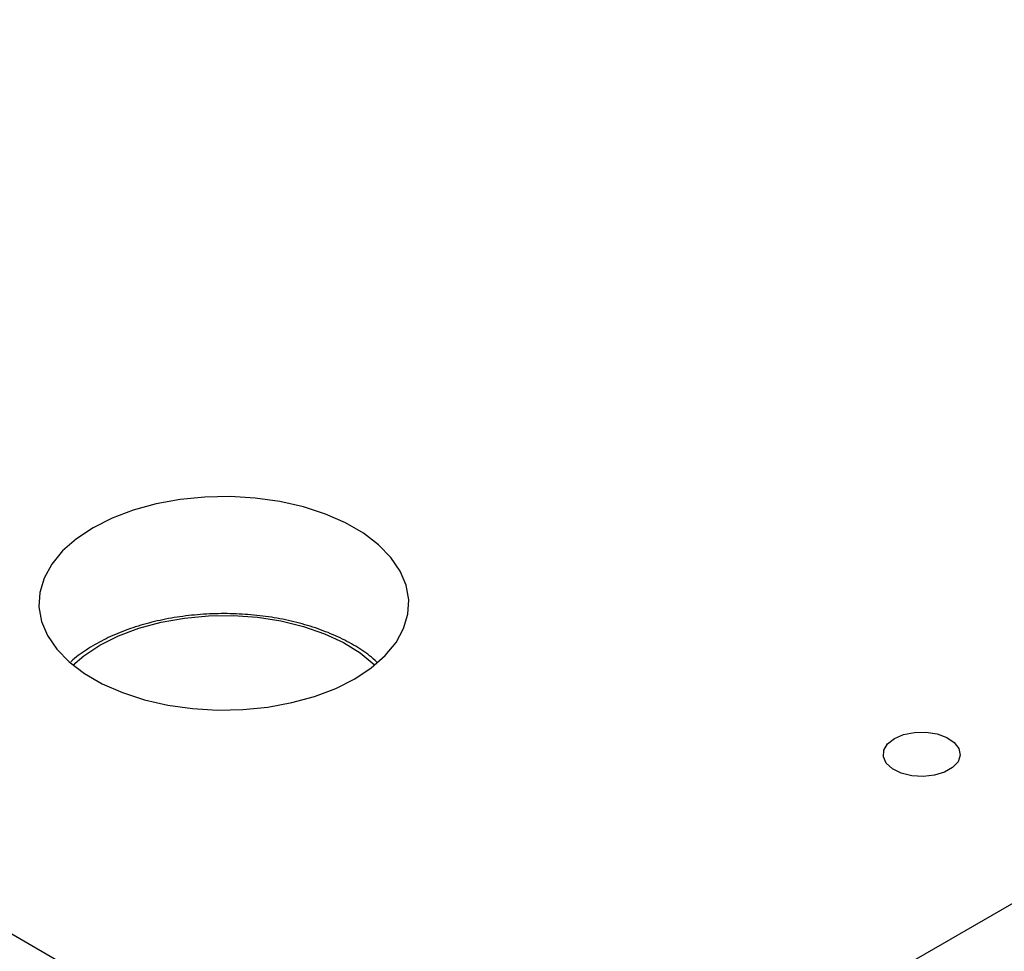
# Model space of a CAD drawing. Header units: inches. Extents: x 1802 to 2468, y -208 to -72.
# Tile 111 of 256: x 1863.28 to 1867.27, y -180.89 to -177.12. Entities that reach past the tile are written whole.
import ezdxf

# ---------------------------------------------------------------- set-up
doc = ezdxf.new("R2010")
doc.units = ezdxf.units.IN
doc.header["$LTSCALE"] = 0.5
doc.header["$MEASUREMENT"] = 0
doc.layers.add('SID-M-S', color=105, linetype='Continuous')

msp = doc.modelspace()

# ---------------------------------------------------------------- linework, layer by layer
at = {"layer": 'SID-M-S'}
for p, q in [((1865.16709, -181.9328), (1879.30922, -173.76872)), ((1859.52438, -178.67533), (1865.16709, -181.9328)), ((1863.83129, -179.08079), (1863.73885, -179.10617)), ((1863.92886, -179.06292), (1863.83129, -179.08079)), ((1864.02973, -179.05288), (1863.92886, -179.06292)), ((1864.13203, -179.05086), (1864.02973, -179.05288)), ((1864.23386, -179.0569), (1864.13203, -179.05086)), ((1864.33332, -179.07089), (1864.23386, -179.0569)), ((1864.42854, -179.09257), (1864.33332, -179.07089)), ((1863.73885, -179.10617), (1863.65325, -179.13858)), ((1864.51777, -179.12153), (1864.42854, -179.09257)), ((1864.59933, -179.15724), (1864.51777, -179.12153)), ((1863.65325, -179.13858), (1863.5761, -179.17742)), ((1864.67171, -179.19903), (1864.59933, -179.15724)), ((1863.5761, -179.17742), (1863.50883, -179.22196)), ((1864.73357, -179.24611), (1864.67171, -179.19903)), ((1863.50883, -179.22196), (1863.45268, -179.27137)), ((1864.78374, -179.29762), (1864.73357, -179.24611)), ((1863.45268, -179.27137), (1863.40872, -179.32474)), ((1863.40872, -179.32474), (1863.37775, -179.38106)), ((1864.82129, -179.35259), (1864.78374, -179.29762)), ((1864.84552, -179.41001), (1864.82129, -179.35259)), ((1863.37775, -179.38106), (1863.36036, -179.4393)), ((1863.36036, -179.4393), (1863.35687, -179.49835)), ((1864.85599, -179.46879), (1864.84552, -179.41001)), ((1864.8525, -179.52785), (1864.85599, -179.46879)), ((1863.35687, -179.49835), (1863.36733, -179.55714)), ((1863.36733, -179.55714), (1863.39157, -179.61455)), ((1863.76191, -179.58407), (1863.85176, -179.55989)), ((1863.85176, -179.55989), (1863.94657, -179.54315)), ((1863.94657, -179.54315), (1864.04449, -179.5342)), ((1864.04449, -179.5342), (1864.14362, -179.5332)), ((1864.14362, -179.5332), (1864.24202, -179.54018)), ((1864.24202, -179.54018), (1864.33779, -179.55499)), ((1864.33779, -179.55499), (1864.42905, -179.57735)), ((1864.8351, -179.58608), (1864.8525, -179.52785)), ((1863.67876, -179.61525), (1863.76191, -179.58407)), ((1864.42905, -179.57735), (1864.51403, -179.60683)), ((1864.80414, -179.64241), (1864.8351, -179.58608)), ((1863.39157, -179.61455), (1863.42912, -179.66952)), ((1863.60394, -179.6528), (1863.67876, -179.61525)), ((1864.51403, -179.60683), (1864.59108, -179.64285)), ((1864.59108, -179.64285), (1864.65869, -179.68471)), ((1864.76017, -179.69577), (1864.80414, -179.64241)), ((1863.42912, -179.66952), (1863.47929, -179.72103)), ((1863.53889, -179.69599), (1863.60394, -179.6528)), ((1864.65869, -179.68471), (1864.71556, -179.73159)), ((1863.47929, -179.72103), (1863.54114, -179.76812)), ((1863.49472, -179.73409), (1863.53889, -179.69599)), ((1864.70403, -179.74519), (1864.76017, -179.69577)), ((1864.63676, -179.78973), (1864.70403, -179.74519)), ((1864.71556, -179.73159), (1864.71814, -179.73409)), ((1863.54114, -179.76812), (1863.61353, -179.8099)), ((1864.55961, -179.82856), (1864.63676, -179.78973)), ((1863.61353, -179.8099), (1863.69509, -179.84561)), ((1863.69509, -179.84561), (1863.78432, -179.87457)), ((1864.47401, -179.86097), (1864.55961, -179.82856)), ((1863.78432, -179.87457), (1863.87954, -179.89625)), ((1864.38157, -179.88635), (1864.47401, -179.86097)), ((1863.87954, -179.89625), (1863.979, -179.91024)), ((1863.979, -179.91024), (1864.08082, -179.91629)), ((1864.08082, -179.91629), (1864.18313, -179.91427)), ((1864.18313, -179.91427), (1864.284, -179.90423)), ((1864.284, -179.90423), (1864.38157, -179.88635)), ((1866.79671, -180.05373), (1866.82437, -180.0321)), ((1866.82437, -180.0321), (1866.86185, -180.01613)), ((1866.86185, -180.01613), (1866.90581, -180.00725)), ((1866.90581, -180.00725), (1866.95235, -180.00624)), ((1866.95235, -180.00624), (1866.99734, -180.0132)), ((1866.99734, -180.0132), (1867.03678, -180.02751)), ((1867.03678, -180.02751), (1867.06716, -180.04789)), ((1866.77959, -180.10598), (1866.78133, -180.07911)), ((1866.78133, -180.07911), (1866.79671, -180.05373)), ((1867.06716, -180.04789), (1867.08578, -180.07253)), ((1867.08578, -180.07253), (1867.091, -180.09925)), ((1866.79164, -180.13195), (1866.77959, -180.10598)), ((1867.091, -180.09925), (1867.08234, -180.12567)), ((1866.81642, -180.15472), (1866.79164, -180.13195)), ((1866.85173, -180.17225), (1866.81642, -180.15472)), ((1867.06057, -180.14944), (1867.02764, -180.16845)), ((1867.08234, -180.12567), (1867.06057, -180.14944)), ((1866.89442, -180.18301), (1866.85173, -180.17225)), ((1866.9407, -180.18602), (1866.89442, -180.18301)), ((1866.98646, -180.18102), (1866.9407, -180.18602)), ((1867.02764, -180.16845), (1866.98646, -180.18102))]:
    msp.add_line(p, q, dxfattribs=at)
msp.add_open_spline([(1864.72621, -179.72176), (1864.71664, -179.71303), (1864.68919, -179.688), (1864.63307, -179.652), (1864.55982, -179.61407), (1864.47854, -179.58244), (1864.3913, -179.55729), (1864.29941, -179.53906), (1864.20441, -179.52797), (1864.10783, -179.52419), (1864.01124, -179.52776), (1863.91619, -179.53863), (1863.82422, -179.55666), (1863.73679, -179.58158), (1863.65602, -179.6129), (1863.59384, -179.64424), (1863.53778, -179.6795), (1863.50411, -179.70252), (1863.48688, -179.72001), (1863.48639, -179.72051)], degree=3, knots=[0, 0, 0, 0, 0.0354488, 0.1016481, 0.1680819, 0.2345188, 0.3008802, 0.3671572, 0.4333674, 0.4995394, 0.5657065, 0.631898, 0.6981438, 0.7644802, 0.8309408, 0.8960794, 0.9312796, 0.9980309, 1, 1, 1, 1], dxfattribs=at)

doc.saveas('drawing.dxf')
